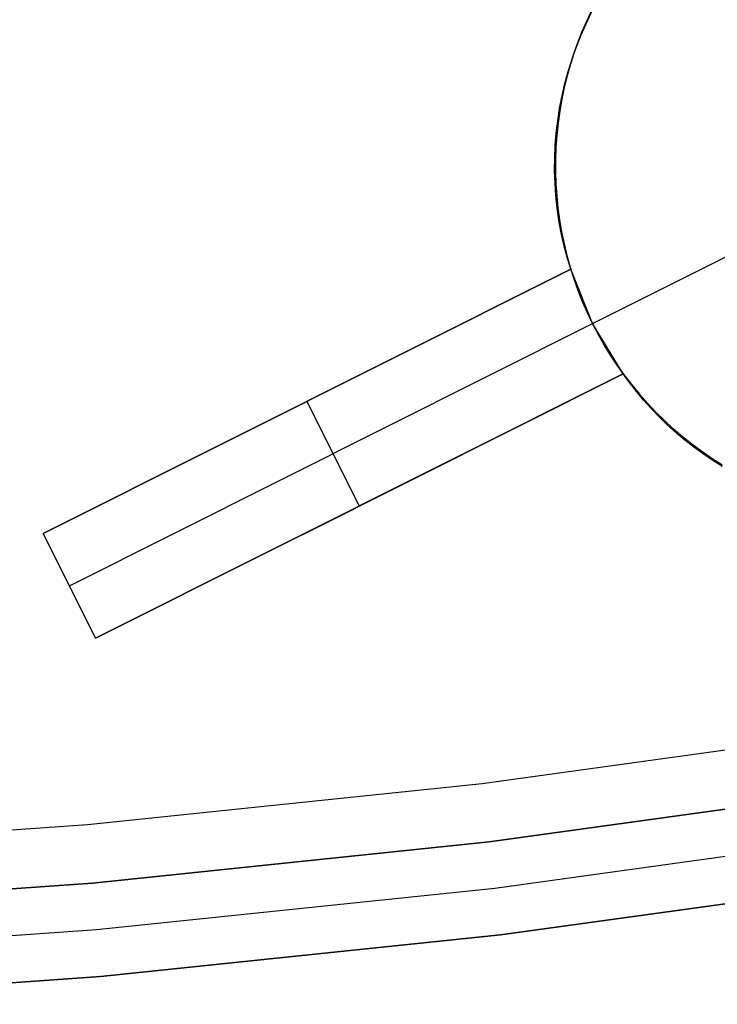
# Model space of a CAD drawing. Header units: millimetres. Extents: x 7986 to 9191, y -11326 to -10283.
# Tile 32 of 256: x 8596.35 to 8602.31, y -10765.18 to -10756.77. Entities that reach past the tile are written whole.
import ezdxf

# ---------------------------------------------------------------- set-up
doc = ezdxf.new("R2010")
doc.units = ezdxf.units.MM
doc.layers.add('BLANCO METALICO', color=7, linetype='Continuous', true_color=0xededed)
doc.layers.add('color', color=7, linetype='Continuous')

msp = doc.modelspace()

# ---------------------------------------------------------------- linework, layer by layer
at = {"layer": 'BLANCO METALICO'}
for p, q in [((8603.6571, -10762.8286, 139.1653), (8600.2994, -10763.2952, 139.1653)), ((8603.6571, -10762.8286, 139.9653), (8600.2994, -10763.2952, 139.9653)), ((8600.2994, -10763.2952, 139.1653), (8596.9276, -10763.6457, 139.1653)), ((8600.2994, -10763.2952, 139.9653), (8596.9276, -10763.6457, 139.9653)), ((8600.3597, -10763.7916, 143.5815), (8603.7345, -10763.3226, 143.5815)), ((8603.7345, -10763.3226, 141.9653), (8600.3597, -10763.7916, 141.9653)), ((8600.3597, -10763.7916, 142.7734), (8603.7345, -10763.3226, 142.7734)), ((8603.7345, -10763.3226, 140.4653), (8600.3597, -10763.7916, 140.4653)), ((8596.9276, -10763.6457, 139.1653), (8593.5457, -10763.8796, 139.1653)), ((8596.9276, -10763.6457, 139.9653), (8593.5457, -10763.8796, 139.9653)), ((8603.7964, -10763.7178, 143.5815), (8600.4079, -10764.1887, 143.5815)), ((8596.9707, -10764.1438, 143.5815), (8600.3597, -10763.7916, 143.5815)), ((8600.3597, -10763.7916, 141.9653), (8596.9707, -10764.1438, 141.9653)), ((8596.9707, -10764.1438, 142.7734), (8600.3597, -10763.7916, 142.7734)), ((8600.3597, -10763.7916, 140.4653), (8596.9707, -10764.1438, 140.4653)), ((8603.8583, -10764.1129, 143.5815), (8600.4561, -10764.5858, 143.5815)), ((8600.4561, -10764.5858, 141.9653), (8603.8583, -10764.1129, 141.9653)), ((8600.4561, -10764.5858, 140.4653), (8603.8583, -10764.1129, 140.4653)), ((8603.8583, -10764.1129, 142.7734), (8600.4561, -10764.5858, 142.7734)), ((8603.8583, -10764.1129, 141.2153), (8600.4561, -10764.5858, 141.2153)), ((8593.5716, -10764.3789, 143.5815), (8596.9707, -10764.1438, 143.5815)), ((8596.9707, -10764.1438, 141.9653), (8593.5716, -10764.3789, 141.9653)), ((8593.5716, -10764.3789, 142.7734), (8596.9707, -10764.1438, 142.7734)), ((8596.9707, -10764.1438, 140.4653), (8593.5716, -10764.3789, 140.4653)), ((8600.4079, -10764.1887, 143.5815), (8597.0052, -10764.5424, 143.5815)), ((8597.0052, -10764.5424, 143.5815), (8593.5923, -10764.7784, 143.5815)), ((8600.4561, -10764.5858, 143.5815), (8597.0397, -10764.9409, 143.5815)), ((8597.0397, -10764.9409, 141.9653), (8600.4561, -10764.5858, 141.9653)), ((8597.0397, -10764.9409, 140.4653), (8600.4561, -10764.5858, 140.4653)), ((8600.4561, -10764.5858, 142.7734), (8597.0397, -10764.9409, 142.7734)), ((8600.4561, -10764.5858, 141.2153), (8597.0397, -10764.9409, 141.2153)), ((8597.0397, -10764.9409, 143.5815), (8593.613, -10765.1778, 143.5815)), ((8593.613, -10765.1778, 141.9653), (8597.0397, -10764.9409, 141.9653)), ((8593.613, -10765.1778, 140.4653), (8597.0397, -10764.9409, 140.4653)), ((8597.0397, -10764.9409, 142.7734), (8593.613, -10765.1778, 142.7734)), ((8597.0397, -10764.9409, 141.2153), (8593.613, -10765.1778, 141.2153))]:
    msp.add_line(p, q, dxfattribs=at)
at = {"layer": 'color', "color": 254, "true_color": 0xcad1ee}
for p, q in [((8601.1869, -10756.8054, -12.8636), (8601.2342, -10756.7068, -12.8249)), ((8601.1869, -10756.8054, -12.8636), (8601.2342, -10756.7068, -12.8249)), ((8601.1925, -10756.7833, -22.7539), (8601.2365, -10756.6905, -22.7539)), ((8601.1518, -10756.8775, -22.7539), (8601.1925, -10756.7833, -22.7539)), ((8601.2021, -10756.7624, -33.2406), (8601.1603, -10756.8571, -33.2406)), ((8601.2021, -10756.7624, -33.2406), (8601.1603, -10756.8571, -33.2406)), ((8601.1143, -10756.9731, -22.7539), (8601.1518, -10756.8775, -22.7539)), ((8601.1603, -10756.8571, -33.2406), (8601.1218, -10756.9532, -33.2406)), ((8601.1603, -10756.8571, -33.2406), (8601.1218, -10756.9532, -33.2406)), ((8601.1433, -10756.9053, -12.9032), (8601.1869, -10756.8054, -12.8636)), ((8601.1433, -10756.9053, -12.9032), (8601.1869, -10756.8054, -12.8636)), ((8601.0801, -10757.0699, -22.7539), (8601.1143, -10756.9731, -22.7539)), ((8601.1218, -10756.9532, -33.2406), (8601.0866, -10757.0506, -33.2406)), ((8601.1218, -10756.9532, -33.2406), (8601.0866, -10757.0506, -33.2406)), ((8601.1034, -10757.0065, -12.9434), (8601.1433, -10756.9053, -12.9032)), ((8601.1034, -10757.0065, -12.9434), (8601.1433, -10756.9053, -12.9032)), ((8601.0866, -10757.0506, -33.2406), (8601.0548, -10757.1492, -33.2406)), ((8601.0866, -10757.0506, -33.2406), (8601.0548, -10757.1492, -33.2406)), ((8601.0673, -10757.1089, -12.9844), (8601.1034, -10757.0065, -12.9434)), ((8601.0673, -10757.1089, -12.9844), (8601.1034, -10757.0065, -12.9434)), ((8601.0351, -10757.2122, -13.0261), (8601.0673, -10757.1089, -12.9844)), ((8601.0351, -10757.2122, -13.0261), (8601.0673, -10757.1089, -12.9844)), ((8601.0492, -10757.1678, -22.7539), (8601.0801, -10757.0699, -22.7539)), ((8601.0067, -10757.3164, -13.0683), (8601.0351, -10757.2122, -13.0261)), ((8601.0067, -10757.3164, -13.0683), (8601.0351, -10757.2122, -13.0261)), ((8601.0216, -10757.2667, -22.7539), (8601.0492, -10757.1678, -22.7539)), ((8601.0548, -10757.1492, -33.2406), (8601.0264, -10757.2488, -33.2406)), ((8601.0548, -10757.1492, -33.2406), (8601.0264, -10757.2488, -33.2406)), ((8600.9975, -10757.3666, -22.7539), (8601.0216, -10757.2667, -22.7539)), ((8601.0264, -10757.2488, -33.2406), (8601.0014, -10757.3493, -33.2406)), ((8601.0264, -10757.2488, -33.2406), (8601.0014, -10757.3493, -33.2406)), ((8600.9768, -10757.4671, -22.7539), (8600.9975, -10757.3666, -22.7539)), ((8601.0014, -10757.3493, -33.2406), (8600.98, -10757.4506, -33.2406)), ((8601.0014, -10757.3493, -33.2406), (8600.98, -10757.4506, -33.2406)), ((8600.9822, -10757.4214, -13.1111), (8601.0067, -10757.3164, -13.0683)), ((8600.9822, -10757.4214, -13.1111), (8601.0067, -10757.3164, -13.0683)), ((8600.9596, -10757.5684, -22.7539), (8600.9768, -10757.4671, -22.7539)), ((8600.9616, -10757.527, -13.1545), (8600.9822, -10757.4214, -13.1111)), ((8600.9616, -10757.527, -13.1545), (8600.9822, -10757.4214, -13.1111)), ((8600.98, -10757.4506, -33.2406), (8600.9621, -10757.5526, -33.2406)), ((8600.98, -10757.4506, -33.2406), (8600.9621, -10757.5526, -33.2406)), ((8600.945, -10757.6331, -13.1982), (8600.9616, -10757.527, -13.1545)), ((8600.945, -10757.6331, -13.1982), (8600.9616, -10757.527, -13.1545)), ((8600.9621, -10757.5526, -33.2406), (8600.9476, -10757.6552, -33.2406)), ((8600.9621, -10757.5526, -33.2406), (8600.9476, -10757.6552, -33.2406)), ((8600.9324, -10757.7396, -13.2424), (8600.945, -10757.6331, -13.1982)), ((8600.9324, -10757.7396, -13.2424), (8600.945, -10757.6331, -13.1982)), ((8600.9458, -10757.6701, -22.7539), (8600.9596, -10757.5684, -22.7539)), ((8600.9356, -10757.7723, -22.7539), (8600.9458, -10757.6701, -22.7539)), ((8600.9476, -10757.6552, -33.2406), (8600.9368, -10757.7582, -33.2406)), ((8600.9476, -10757.6552, -33.2406), (8600.9368, -10757.7582, -33.2406)), ((8600.9237, -10757.8464, -13.287), (8600.9324, -10757.7396, -13.2424)), ((8600.9237, -10757.8464, -13.287), (8600.9324, -10757.7396, -13.2424)), ((8600.9288, -10757.8747, -22.7539), (8600.9356, -10757.7723, -22.7539)), ((8600.9368, -10757.7582, -33.2406), (8600.9295, -10757.8615, -33.2406)), ((8600.9368, -10757.7582, -33.2406), (8600.9295, -10757.8615, -33.2406)), ((8600.9191, -10757.9532, -13.3318), (8600.9237, -10757.8464, -13.287)), ((8600.9191, -10757.9532, -13.3318), (8600.9237, -10757.8464, -13.287)), ((8600.9256, -10757.9774, -22.7539), (8600.9288, -10757.8747, -22.7539)), ((8600.9295, -10757.8615, -33.2406), (8600.9258, -10757.965, -33.2406)), ((8600.9295, -10757.8615, -33.2406), (8600.9258, -10757.965, -33.2406)), ((8600.9185, -10758.0601, -13.3769), (8600.9191, -10757.9532, -13.3318)), ((8600.9185, -10758.0601, -13.3769), (8600.9191, -10757.9532, -13.3318)), ((8600.9258, -10757.965, -33.2406), (8600.9256, -10758.0685, -33.2406)), ((8600.9258, -10757.965, -33.2406), (8600.9256, -10758.0685, -33.2406)), ((8600.9258, -10758.08, -22.7539), (8600.9256, -10757.9774, -22.7539)), ((8600.9218, -10758.1668, -13.4222), (8600.9185, -10758.0601, -13.3769)), ((8600.9218, -10758.1668, -13.4222), (8600.9185, -10758.0601, -13.3769)), ((8600.9256, -10758.0685, -33.2406), (8600.929, -10758.172, -33.2406)), ((8600.9256, -10758.0685, -33.2406), (8600.929, -10758.172, -33.2406)), ((8600.9296, -10758.1826, -22.7539), (8600.9258, -10758.08, -22.7539)), ((8600.9292, -10758.2733, -13.4676), (8600.9218, -10758.1668, -13.4222)), ((8600.9292, -10758.2733, -13.4676), (8600.9218, -10758.1668, -13.4222)), ((8600.929, -10758.172, -33.2406), (8600.936, -10758.2754, -33.2406)), ((8600.929, -10758.172, -33.2406), (8600.936, -10758.2754, -33.2406)), ((8600.9369, -10758.2851, -22.7539), (8600.9296, -10758.1826, -22.7539)), ((8600.9406, -10758.3794, -13.5131), (8600.9292, -10758.2733, -13.4676)), ((8600.9406, -10758.3794, -13.5131), (8600.9292, -10758.2733, -13.4676)), ((8600.936, -10758.2754, -33.2406), (8600.9466, -10758.3784, -33.2406)), ((8600.936, -10758.2754, -33.2406), (8600.9466, -10758.3784, -33.2406)), ((8600.9476, -10758.3872, -22.7539), (8600.9369, -10758.2851, -22.7539)), ((8600.9559, -10758.4849, -13.5587), (8600.9406, -10758.3794, -13.5131)), ((8600.9559, -10758.4849, -13.5587), (8600.9406, -10758.3794, -13.5131)), ((8600.9466, -10758.3784, -33.2406), (8600.9607, -10758.481, -33.2406)), ((8600.9466, -10758.3784, -33.2406), (8600.9607, -10758.481, -33.2406)), ((8600.9619, -10758.4889, -22.7539), (8600.9476, -10758.3872, -22.7539)), ((8600.9752, -10758.5898, -13.6042), (8600.9559, -10758.4849, -13.5587)), ((8600.9752, -10758.5898, -13.6042), (8600.9559, -10758.4849, -13.5587)), ((8600.9607, -10758.481, -33.2406), (8600.9783, -10758.583, -33.2406)), ((8600.9607, -10758.481, -33.2406), (8600.9783, -10758.583, -33.2406)), ((8600.9796, -10758.59, -22.7539), (8600.9619, -10758.4889, -22.7539)), ((8600.9985, -10758.694, -13.6496), (8600.9752, -10758.5898, -13.6042)), ((8600.9985, -10758.694, -13.6496), (8600.9752, -10758.5898, -13.6042)), ((8600.9783, -10758.583, -33.2406), (8600.9995, -10758.6844, -33.2406)), ((8600.9783, -10758.583, -33.2406), (8600.9995, -10758.6844, -33.2406)), ((8601.0008, -10758.6905, -22.7539), (8600.9796, -10758.59, -22.7539)), ((8601.2432, -10759.3653, -33.2406), (8602.8077, -10758.5812, -33.2406)), ((8601.0257, -10758.7973, -13.6949), (8600.9985, -10758.694, -13.6496)), ((8601.0257, -10758.7973, -13.6949), (8600.9985, -10758.694, -13.6496)), ((8600.9995, -10758.6844, -33.2406), (8601.0241, -10758.785, -33.2406)), ((8600.9995, -10758.6844, -33.2406), (8601.0241, -10758.785, -33.2406)), ((8601.0255, -10758.7901, -22.7539), (8601.0008, -10758.6905, -22.7539)), ((8601.0241, -10758.785, -33.2406), (8601.0522, -10758.8847, -33.2406)), ((8601.0241, -10758.785, -33.2406), (8601.0522, -10758.8847, -33.2406)), ((8601.0535, -10758.8889, -22.7539), (8601.0255, -10758.7901, -22.7539)), ((8601.0567, -10758.8995, -13.74), (8601.0257, -10758.7973, -13.6949)), ((8601.0567, -10758.8995, -13.74), (8601.0257, -10758.7973, -13.6949)), ((8601.0567, -10758.8995, -20.2826), (8596.5491, -10761.1586, -15.2406)), ((8596.5491, -10761.1586, -14.4873), (8601.0567, -10758.8995, -13.74)), ((8601.0567, -10758.8995, -20.2826), (8596.5491, -10761.1586, -15.2406)), ((8596.5491, -10761.1586, -14.4873), (8601.0567, -10758.8995, -13.74)), ((8598.1321, -10760.3652, -17.0113), (8601.0567, -10758.8995, -17.0113)), ((8601.0522, -10758.8847, -33.2406), (8601.0837, -10758.9833, -33.2406)), ((8601.0522, -10758.8847, -33.2406), (8601.0837, -10758.9833, -33.2406)), ((8601.0848, -10758.9867, -22.7539), (8601.0535, -10758.8889, -22.7539)), ((8601.2432, -10759.3653, -20.2406), (8601.0567, -10758.8995, -20.2826)), ((8601.0567, -10758.8995, -20.2826), (8601.0567, -10758.8995, -13.74)), ((8601.0567, -10758.8995, -20.2826), (8601.0567, -10758.8995, -13.74)), ((8601.2432, -10759.3653, -20.2406), (8601.0567, -10758.8995, -20.2826)), ((8601.0837, -10758.9833, -33.2406), (8601.1186, -10759.0808, -33.2406)), ((8601.0837, -10758.9833, -33.2406), (8601.1186, -10759.0808, -33.2406)), ((8601.1196, -10759.0833, -22.7539), (8601.0848, -10758.9867, -22.7539)), ((8601.1186, -10759.0808, -33.2406), (8601.1569, -10759.1771, -33.2406)), ((8601.1186, -10759.0808, -33.2406), (8601.1569, -10759.1771, -33.2406)), ((8601.1575, -10759.1787, -22.7539), (8601.1196, -10759.0833, -22.7539)), ((8601.1569, -10759.1771, -33.2406), (8601.1984, -10759.272, -33.2406)), ((8601.1569, -10759.1771, -33.2406), (8601.1984, -10759.272, -33.2406)), ((8601.1988, -10759.2728, -22.7539), (8601.1575, -10759.1787, -22.7539)), ((8601.1984, -10759.272, -33.2406), (8601.2432, -10759.3653, -33.2406)), ((8601.1984, -10759.272, -33.2406), (8601.2432, -10759.3653, -33.2406)), ((8601.2432, -10759.3653, -22.7539), (8601.1988, -10759.2728, -22.7539)), ((8596.7732, -10761.6056, -15.2406), (8601.2432, -10759.3653, -20.2406)), ((8601.5047, -10759.7935, -20.2826), (8601.2432, -10759.3653, -20.2406)), ((8601.2432, -10759.3653, -33.2406), (8601.2912, -10759.4571, -33.2406)), ((8601.2432, -10759.3653, -33.2406), (8601.2432, -10759.3653, -20.2406)), ((8601.2432, -10759.3653, -33.2406), (8601.2912, -10759.4571, -33.2406)), ((8601.5047, -10759.7935, -20.2826), (8601.2432, -10759.3653, -20.2406)), ((8601.2912, -10759.4571, -23.3234), (8601.2432, -10759.3653, -23.3234)), ((8601.2432, -10759.3653, -33.2406), (8601.2432, -10759.3653, -20.2406)), ((8601.2912, -10759.4571, -33.2406), (8601.3423, -10759.5472, -33.2406)), ((8601.2912, -10759.4571, -33.2406), (8601.3423, -10759.5472, -33.2406)), ((8601.3423, -10759.5472, -23.3234), (8601.2912, -10759.4571, -23.3234)), ((8601.3423, -10759.5472, -33.2406), (8601.3965, -10759.6354, -33.2406)), ((8601.3423, -10759.5472, -33.2406), (8601.3965, -10759.6354, -33.2406)), ((8601.3965, -10759.6354, -23.3234), (8601.3423, -10759.5472, -23.3234)), ((8601.3965, -10759.6354, -33.2406), (8601.4538, -10759.7217, -33.2406)), ((8601.3965, -10759.6354, -33.2406), (8601.4538, -10759.7217, -33.2406)), ((8601.4538, -10759.7217, -23.3234), (8601.3965, -10759.6354, -23.3234)), ((8601.4538, -10759.7217, -33.2406), (8601.5139, -10759.806, -33.2406)), ((8601.4538, -10759.7217, -33.2406), (8601.5139, -10759.806, -33.2406)), ((8601.5139, -10759.806, -23.3234), (8601.4538, -10759.7217, -23.3234)), ((8596.9972, -10762.0526, -15.2406), (8601.5047, -10759.7935, -20.2826)), ((8601.5047, -10759.7935, -14.1435), (8596.9972, -10762.0526, -14.8834)), ((8596.9972, -10762.0526, -15.2406), (8601.5047, -10759.7935, -20.2826)), ((8601.5047, -10759.7935, -14.1435), (8596.9972, -10762.0526, -14.8834)), ((8598.7605, -10761.1688, -17.213), (8601.5047, -10759.7935, -17.213)), ((8601.5047, -10759.7935, -14.1435), (8601.5047, -10759.7935, -20.2826)), ((8601.5607, -10759.8717, -14.1795), (8601.5047, -10759.7935, -14.1435)), ((8601.5047, -10759.7935, -14.1435), (8601.5047, -10759.7935, -20.2826)), ((8601.5607, -10759.8717, -14.1795), (8601.5047, -10759.7935, -14.1435)), ((8601.5139, -10759.806, -33.2406), (8601.577, -10759.8882, -33.2406)), ((8601.5139, -10759.806, -33.2406), (8601.577, -10759.8882, -33.2406)), ((8601.577, -10759.8882, -23.3234), (8601.5139, -10759.806, -23.3234)), ((8601.6196, -10759.9479, -14.215), (8601.5607, -10759.8717, -14.1795)), ((8601.6196, -10759.9479, -14.215), (8601.5607, -10759.8717, -14.1795)), ((8601.577, -10759.8882, -33.2406), (8601.6428, -10759.9681, -33.2406)), ((8601.577, -10759.8882, -33.2406), (8601.6428, -10759.9681, -33.2406)), ((8601.6428, -10759.9681, -23.3234), (8601.577, -10759.8882, -23.3234)), ((8601.6813, -10760.0221, -14.2498), (8601.6196, -10759.9479, -14.215)), ((8601.6813, -10760.0221, -14.2498), (8601.6196, -10759.9479, -14.215)), ((8601.6428, -10759.9681, -33.2406), (8601.7114, -10760.0457, -33.2406)), ((8601.6428, -10759.9681, -33.2406), (8601.7114, -10760.0457, -33.2406)), ((8601.7114, -10760.0457, -23.3234), (8601.6428, -10759.9681, -23.3234)), ((8599.251, -10760.9231, -17.7616), (8598.8029, -10760.029, -17.7616)), ((8598.8029, -10760.029, -17.7616), (8598.8029, -10760.029, -14.1011)), ((8601.7459, -10760.0942, -14.2839), (8601.6813, -10760.0221, -14.2498)), ((8601.7459, -10760.0942, -14.2839), (8601.6813, -10760.0221, -14.2498)), ((8601.7114, -10760.0457, -33.2406), (8601.7826, -10760.121, -33.2406)), ((8601.7114, -10760.0457, -33.2406), (8601.7826, -10760.121, -33.2406)), ((8601.7826, -10760.121, -23.3234), (8601.7114, -10760.0457, -23.3234)), ((8601.8132, -10760.1642, -14.3174), (8601.7459, -10760.0942, -14.2839)), ((8601.8132, -10760.1642, -14.3174), (8601.7459, -10760.0942, -14.2839)), ((8601.7826, -10760.121, -33.2406), (8601.8563, -10760.1937, -33.2406)), ((8601.7826, -10760.121, -33.2406), (8601.8563, -10760.1937, -33.2406)), ((8601.8563, -10760.1937, -23.3234), (8601.7826, -10760.121, -23.3234)), ((8601.8832, -10760.2318, -14.3501), (8601.8132, -10760.1642, -14.3174)), ((8601.8832, -10760.2318, -14.3501), (8601.8132, -10760.1642, -14.3174)), ((8601.8563, -10760.1937, -33.2406), (8601.9325, -10760.2638, -33.2406)), ((8601.8563, -10760.1937, -33.2406), (8601.9325, -10760.2638, -33.2406)), ((8601.9325, -10760.2638, -23.3234), (8601.8563, -10760.1937, -23.3234)), ((8601.9557, -10760.2971, -14.3819), (8601.8832, -10760.2318, -14.3501)), ((8601.9557, -10760.2971, -14.3819), (8601.8832, -10760.2318, -14.3501)), ((8601.9325, -10760.2638, -33.2406), (8602.0111, -10760.3312, -33.2406)), ((8601.9325, -10760.2638, -33.2406), (8602.0111, -10760.3312, -33.2406)), ((8602.0111, -10760.3312, -23.3234), (8601.9325, -10760.2638, -23.3234)), ((8602.0306, -10760.36, -14.413), (8601.9557, -10760.2971, -14.3819)), ((8602.0306, -10760.36, -14.413), (8601.9557, -10760.2971, -14.3819)), ((8602.0111, -10760.3312, -33.2406), (8602.092, -10760.3959, -33.2406)), ((8602.0111, -10760.3312, -33.2406), (8602.092, -10760.3959, -33.2406)), ((8602.092, -10760.3959, -23.3234), (8602.0111, -10760.3312, -23.3234)), ((8602.108, -10760.4203, -14.4432), (8602.0306, -10760.36, -14.413)), ((8602.108, -10760.4203, -14.4432), (8602.0306, -10760.36, -14.413)), ((8602.092, -10760.3959, -33.2406), (8602.1751, -10760.4578, -33.2406)), ((8602.092, -10760.3959, -33.2406), (8602.1751, -10760.4578, -33.2406)), ((8602.1751, -10760.4578, -23.3234), (8602.092, -10760.3959, -23.3234)), ((8602.1876, -10760.4781, -14.4724), (8602.108, -10760.4203, -14.4432)), ((8602.1876, -10760.4781, -14.4724), (8602.108, -10760.4203, -14.4432)), ((8602.1751, -10760.4578, -33.2406), (8602.2602, -10760.5167, -33.2406)), ((8602.1751, -10760.4578, -33.2406), (8602.2602, -10760.5167, -33.2406)), ((8602.2602, -10760.5167, -23.3234), (8602.1751, -10760.4578, -23.3234)), ((8602.2695, -10760.5332, -14.5007), (8602.1876, -10760.4781, -14.4724)), ((8602.2695, -10760.5332, -14.5007), (8602.1876, -10760.4781, -14.4724)), ((8602.2602, -10760.5167, -33.2406), (8602.3473, -10760.5727, -33.2406)), ((8602.2602, -10760.5167, -33.2406), (8602.3473, -10760.5727, -33.2406)), ((8602.3473, -10760.5727, -23.3234), (8602.2602, -10760.5167, -23.3234)), ((8602.3534, -10760.5856, -14.5281), (8602.2695, -10760.5332, -14.5007)), ((8602.3534, -10760.5856, -14.5281), (8602.2695, -10760.5332, -14.5007)), ((8599.251, -10760.9231, -14.501), (8599.251, -10760.9231, -17.7616)), ((8596.5491, -10761.1586, -15.2406), (8596.9972, -10762.0526, -15.2406)), ((8596.5491, -10761.1586, -15.2406), (8596.5491, -10761.1586, -14.4873)), ((8596.9972, -10762.0526, -14.8834), (8596.5491, -10761.1586, -14.4873)), ((8596.5491, -10761.1586, -15.2406), (8596.9972, -10762.0526, -15.2406)), ((8596.9752, -10762.0086, -14.8639), (8596.5491, -10761.1586, -14.8639)), ((8596.5491, -10761.1586, -15.2406), (8596.5491, -10761.1586, -14.4873)), ((8596.9972, -10762.0526, -14.8834), (8596.5491, -10761.1586, -14.4873)), ((8596.7732, -10761.6056, -15.2406), (8596.7732, -10761.6056, -14.6853)), ((8596.9972, -10762.0526, -15.2406), (8596.9972, -10762.0526, -14.8834)), ((8596.9972, -10762.0526, -15.2406), (8596.9972, -10762.0526, -14.8834))]:
    msp.add_line(p, q, dxfattribs=at)

doc.saveas('drawing.dxf')
